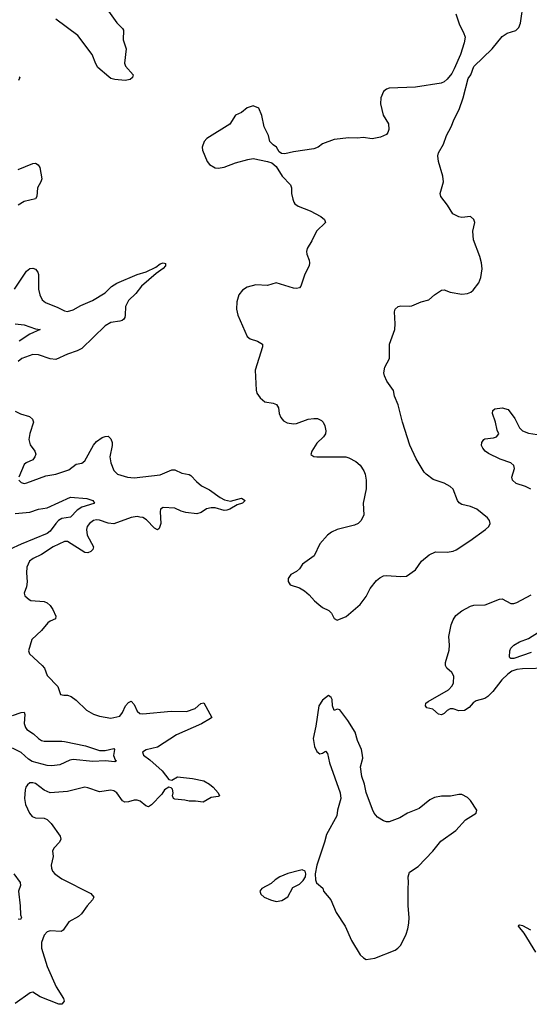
# Model space of a CAD drawing. Header units: inches. Extents: x 2143765 to 2212928, y 878963 to 1017374.
# Tile 242 of 256: x 2166060 to 2169576, y 992089 to 998890. Entities that reach past the tile are written whole.
import ezdxf

# ---------------------------------------------------------------- set-up
doc = ezdxf.new("R2010")
doc.units = ezdxf.units.IN
doc.header["$MEASUREMENT"] = 0
doc.layers.add('C1969', color=7, linetype='Continuous')

msp = doc.modelspace()

# ---------------------------------------------------------------- linework, layer by layer
at = {"layer": 'C1969', "color": 5}
for points, elevation in [([(2169070.3, 998930), (2169095.6, 998855.6), (2169122.9, 998802.9), (2169133.1, 998770), (2169127.4, 998730), (2169100.9, 998650), (2169059, 998550), (2169040.7, 998519.3), (2169010, 998478.4), (2168990, 998460.7), (2168968.6, 998451.4), (2168790, 998425.1), (2168610, 998417), (2168590.5, 998409.5), (2168570, 998394), (2168553, 998350), (2168550.4, 998310), (2168568.2, 998230), (2168604.9, 998170), (2168607.9, 998132.1), (2168600.7, 998110), (2168590, 998097.2), (2168550, 998078.4), (2168491.8, 998068.2), (2168430, 998075.8), (2168390, 998071.5), (2168330, 998074), (2168230, 998063.6), (2168150, 998032), (2168118.8, 998010), (2168090, 997997.6), (2167950, 997977.6), (2167890, 997963.7), (2167865.6, 997965.6), (2167850, 997978), (2167833.2, 998010), (2167810, 998025.2), (2167786, 998050), (2167778, 998090), (2167746, 998150), (2167730, 998228), (2167710, 998278), (2167670, 998295.3), (2167630, 998281.2), (2167591.3, 998250), (2167550, 998231.8), (2167510, 998169.3), (2167350.7, 998070), (2167334, 998050), (2167318.8, 998010), (2167320.7, 997990), (2167354, 997910), (2167370.4, 997890.4), (2167410, 997867.7), (2167430, 997865.5), (2167470, 997870.6), (2167550, 997900.7), (2167634.8, 997925.2), (2167670, 997930.6), (2167770.9, 997910.9), (2167801, 997901), (2167830, 997876), (2167870.6, 997810), (2167928, 997750), (2167934.9, 997730), (2167936.4, 997690), (2167945.5, 997650), (2167950.6, 997630), (2167959, 997619), (2167981.8, 997601.8), (2168064, 997570), (2168138.8, 997530), (2168164, 997510), (2168170.7, 997490), (2168107.3, 997430), (2168076.1, 997363.9), (2168044, 997310), (2168038.8, 997290), (2168040.7, 997270), (2168057.3, 997230), (2168060.7, 997210), (2168056.3, 997190), (2168028.3, 997131.7), (2167998.8, 997050), (2167990, 997039), (2167970, 997033.2), (2167950, 997036), (2167830, 997073), (2167770, 997055.4), (2167690, 997058.4), (2167630, 997041.6), (2167597.3, 997022.7), (2167573, 996990), (2167558.8, 996941.2), (2167556.4, 996890), (2167566, 996850), (2167630, 996701), (2167650, 996685.5), (2167701, 996670), (2167734.8, 996650), (2167736.3, 996630), (2167684, 996470), (2167690.8, 996330.8), (2167696, 996310), (2167718.5, 996278.5), (2167750.5, 996250.5), (2167810, 996242), (2167832.7, 996232.7), (2167844.9, 996210), (2167850.4, 996170), (2167861.4, 996141.4), (2167879.9, 996119.9), (2167905.7, 996105.7), (2167950, 996098.9), (2167970, 996101.7), (2168049.7, 996130.3), (2168090, 996135.5), (2168114.6, 996134.6), (2168142, 996122), (2168154, 996110), (2168164.7, 996084.7), (2168172.4, 996050), (2168170.5, 996030), (2168157.3, 996010), (2168110, 995966), (2168074.9, 995910), (2168070, 995886.8), (2168090, 995873), (2168110, 995870.4), (2168310, 995870.7), (2168330, 995864), (2168378.3, 995838.3), (2168410, 995813.4), (2168435.1, 995775.1), (2168444.9, 995750), (2168450.3, 995710), (2168450.3, 995650), (2168430.5, 995550.5), (2168434.9, 995470), (2168417.3, 995430), (2168396, 995410), (2168370, 995398), (2168250, 995369.5), (2168210.8, 995350), (2168184, 995330), (2168130.7, 995270), (2168092.3, 995187.7), (2168011.3, 995130), (2167990, 995098), (2167970, 995078), (2167930, 995058), (2167912, 995030), (2167912, 995010), (2167927.5, 994987.5), (2167990, 994966.8), (2168025.2, 994945.2), (2168058.5, 994918.5), (2168095.3, 994875.3), (2168124.7, 994850), (2168150, 994831), (2168192, 994810), (2168212, 994790), (2168230, 994754), (2168250, 994742), (2168312.5, 994767.5), (2168410, 994851.3), (2168450, 994906.8), (2168478.3, 994961.7), (2168523.1, 995016.9), (2168544.5, 995035.5), (2168570, 995048.7), (2168590, 995052), (2168690, 995044), (2168730, 995047.3), (2168790, 995090.6), (2168832.6, 995150), (2168885.9, 995194.1), (2168930, 995215.2), (2169010, 995213.4), (2169050, 995219.7), (2169072, 995228), (2169167, 995290), (2169275.1, 995370), (2169296, 995390), (2169306, 995410), (2169300.9, 995430), (2169287.3, 995450), (2169214.7, 995510), (2169170, 995528.3), (2169110, 995542.3), (2169093.2, 995553.2), (2169079.8, 995570), (2169050, 995647.6), (2169030, 995666.9), (2168990, 995688.6), (2168914, 995714), (2168863.7, 995750), (2168850, 995766), (2168796.6, 995856.6), (2168751.8, 995951.8), (2168702, 996110), (2168671.1, 996230), (2168646, 996290), (2168639.1, 996330), (2168592.9, 996392.9), (2168576.4, 996430), (2168573.3, 996450), (2168579.7, 996490), (2168611.1, 996548.9), (2168612.3, 996650), (2168648.8, 996751.2), (2168651.6, 996788.4), (2168647, 996873), (2168651.3, 996890), (2168670.9, 996909.1), (2168690, 996914), (2168748.5, 996911.5), (2168765.2, 996914.8), (2168830, 996941.3), (2168883.7, 996956.3), (2168922.7, 996990), (2168970, 997022), (2168990, 997024.9), (2169030, 997008.4), (2169110, 996994.9), (2169150, 996999.1), (2169171.8, 997008.2), (2169190, 997022.8), (2169227.5, 997072.5), (2169242, 997110), (2169252, 997170), (2169247.3, 997210), (2169234.3, 997254.3), (2169192, 997370), (2169187, 997430), (2169200.9, 997490), (2169194.5, 997510), (2169171.1, 997531.1), (2169110, 997523.1), (2169090, 997528.4), (2169049.8, 997549.8), (2169012.4, 997610), (2168965.3, 997670), (2168960.9, 997690), (2168984.1, 997770), (2168979.8, 997810), (2168949.8, 997910), (2168945.6, 997950), (2168948.8, 997971.2), (2168985.1, 998030), (2169004.8, 998090), (2169037.6, 998150), (2169058, 998202), (2169092.4, 998270), (2169120.5, 998350), (2169154.9, 998485.1), (2169172.3, 998510), (2169194.2, 998565.8), (2169320.9, 998690), (2169390, 998774), (2169422.7, 998797.3), (2169483.7, 998816.3), (2169503.2, 998836.8), (2169514.5, 998865.5), (2169536.9, 999010)], 420), ([(2166672.2, 998950), (2166729.5, 998869.5), (2166770.1, 998830.1), (2166776.9, 998816.9), (2166774.4, 998750), (2166795, 998690), (2166784.4, 998590), (2166790.3, 998570), (2166843.6, 998510), (2166837.6, 998490), (2166822, 998478), (2166788.9, 998471.1), (2166716.1, 998476.1), (2166690, 998484.2), (2166674.6, 998494.6), (2166599.7, 998559.7), (2166585.1, 998585.1), (2166559.8, 998650), (2166460.5, 998780.5), (2166310, 998894.5)], 380), ([(2166056.2, 998496.2), (2166060.5, 998490), (2166053, 998470)], 380), ([(2166050, 997854.9), (2166150, 997898), (2166170, 997899.5), (2166188.7, 997888.7), (2166198.7, 997870), (2166212.9, 997790), (2166207, 997770), (2166184, 997730), (2166178.7, 997670), (2166170, 997652.7), (2166090, 997635.6), (2166050.4, 997610)], 380), ([(2166025.4, 997030), (2166106.7, 997153.3), (2166130, 997171.7), (2166150, 997174.4), (2166170, 997167.3), (2166186.4, 997146.4), (2166190.3, 997130), (2166190.2, 997030), (2166198.5, 996990), (2166214.8, 996954.8), (2166237.7, 996937.7), (2166323, 996903), (2166370, 996878.5), (2166390, 996875.8), (2166430, 996886.7), (2166483.1, 996916.9), (2166563.1, 996950), (2166650, 997003.6), (2166693.4, 997046.6), (2166730.7, 997069.3), (2166870, 997131.1), (2166931.8, 997148.2), (2166999.4, 997180.6), (2167030, 997204), (2167050, 997211.5), (2167065.2, 997205.2), (2167066, 997190), (2167050, 997171.3), (2167001.9, 997138.1), (2166901.2, 997050), (2166861.3, 996998.7), (2166810.2, 996950), (2166790.2, 996910), (2166789, 996850), (2166786.3, 996833.7), (2166778.2, 996821.8), (2166767.3, 996812.7), (2166750, 996807.8), (2166690, 996797.7), (2166650, 996774.8), (2166490, 996619.3), (2166457.8, 996602.2), (2166390, 996580.7), (2166310, 996543.1), (2166270, 996547.1), (2166190, 996576.4), (2166150, 996577.3), (2166075.5, 996550), (2166050.4, 996530)], 380), ([(2166030, 996790.2), (2166090, 996783.2), (2166170, 996755.2), (2166202, 996750), (2166130, 996718.2), (2166056.9, 996670)], 360), ([(2169587.4, 995647.4), (2169550, 995666.8), (2169485.6, 995685.6), (2169459.7, 995710), (2169456.3, 995730), (2169474, 995790), (2169469.7, 995810), (2169449.4, 995830), (2169375.6, 995855.6), (2169294.2, 995894.2), (2169270.9, 995910.9), (2169254.8, 995930), (2169247.1, 995950), (2169247.7, 995970), (2169261.7, 995990), (2169270, 995995.6), (2169330, 996002.3), (2169350, 996008.9), (2169367, 996030), (2169354.5, 996054.5), (2169343.4, 996110), (2169323.5, 996170), (2169325.4, 996190), (2169338.2, 996201.8), (2169390, 996208.3), (2169430, 996196.9), (2169475.7, 996135.7), (2169508.3, 996070), (2169530, 996050.6), (2169570, 996033.3), (2169630, 996024.5)], 380), ([(2166030, 996185.3), (2166066.8, 996166.8), (2166126.8, 996150), (2166148.2, 996130), (2166154.9, 996110), (2166129.1, 996030.9), (2166123.1, 995990), (2166132.7, 995952.7), (2166164.9, 995910), (2166170.6, 995890), (2166164, 995870), (2166150.4, 995849.6), (2166104.7, 995830), (2166090, 995819), (2166053.4, 995730)], 380), ([(2166054, 995710), (2166070, 995694), (2166090, 995687.7), (2166110, 995690.6), (2166241.1, 995738.9), (2166310, 995750.4), (2166398.5, 995781.5), (2166450, 995820.3), (2166490, 995827.2), (2166510, 995844.2), (2166570, 995950.4), (2166590, 995975.8), (2166630, 996003.8), (2166650, 996012.2), (2166670, 996013), (2166690, 995996), (2166697.6, 995970), (2166698.3, 995950), (2166682.9, 995870), (2166688.4, 995830), (2166710, 995776.4), (2166734.4, 995750), (2166804, 995730), (2166850, 995726.4), (2167030, 995746.5), (2167110, 995780.3), (2167130, 995780.3), (2167178.2, 995758.2), (2167229, 995749), (2167241.8, 995741.8), (2167279.9, 995699.9), (2167315.5, 995670), (2167370, 995643.2), (2167444.2, 995590), (2167474.1, 995574.1), (2167514.9, 995565.1), (2167590, 995586.2), (2167614.9, 995570), (2167598.3, 995550), (2167561.1, 995538.9), (2167510, 995509.3), (2167490, 995502.7), (2167470, 995500.7), (2167410, 995518.1), (2167381.5, 995518.5), (2167350, 995510.7), (2167312.8, 995487.2), (2167282, 995478), (2167205.6, 995485.6), (2167174.6, 995494.6), (2167130, 995517.2), (2167050, 995519.8), (2167031.7, 995508.3), (2167029.2, 995490), (2167034.4, 995410), (2167023.1, 995376.9), (2167010, 995367.3), (2166990, 995378.7), (2166935.9, 995435.9), (2166910, 995450.8), (2166890, 995455.1), (2166870, 995457.6), (2166830, 995450.9), (2166710, 995407.7), (2166671.5, 995411.5), (2166610, 995433.8), (2166590, 995435.7), (2166570, 995430.7), (2166542.3, 995410), (2166526.7, 995390), (2166521.3, 995370), (2166525.8, 995330), (2166570.2, 995250), (2166564.7, 995230), (2166550, 995216.1), (2166530, 995207), (2166510, 995208.9), (2166390, 995286.9), (2166370, 995286.9), (2166290.4, 995250), (2166210, 995195.3), (2166152.5, 995167.5), (2166128, 995150), (2166110.4, 995109.6), (2166107, 995070), (2166112.4, 995007.6), (2166106.4, 994973.6), (2166091, 994930), (2166096, 994910), (2166124.5, 994884.5), (2166138, 994878), (2166229.5, 994870.5), (2166250, 994862.4), (2166270, 994844.4), (2166290, 994817.1), (2166310.3, 994769.7), (2166307.7, 994752.3), (2166270, 994736.2), (2166255.4, 994724.6), (2166210, 994672), (2166144.9, 994610), (2166120.7, 994530), (2166126.8, 994510), (2166216.4, 994430), (2166230.4, 994410), (2166250, 994361), (2166323.4, 994283.4), (2166342, 994230), (2166364, 994224), (2166390, 994224.9), (2166416.2, 994216.2), (2166450, 994190.5), (2166520.2, 994120.2), (2166570, 994093.1), (2166610, 994079.6), (2166690, 994066), (2166750, 994079.5), (2166770, 994103.8), (2166790, 994150.4), (2166810, 994174.4), (2166830, 994183.8), (2166850, 994160.7), (2166870, 994114), (2166890, 994098.9), (2166910, 994096), (2167105.6, 994114.4), (2167210, 994111.7), (2167270, 994133.4), (2167310, 994166), (2167330, 994170.6), (2167385.5, 994070), (2167377.5, 994062.5), (2167314.4, 994025.6), (2167142.3, 993950), (2167010, 993865.8), (2166932.7, 993847.3), (2166908.5, 993830), (2166914.4, 993810), (2166958.2, 993778.2), (2167042.5, 993702.5), (2167090, 993642.9), (2167110, 993637.4), (2167150, 993661.6), (2167252, 993650), (2167330, 993633), (2167370, 993610.6), (2167394.8, 993590), (2167430, 993550.8), (2167438, 993530), (2167430, 993524), (2167381.4, 993518.6), (2167326, 993486), (2167272.7, 993492.7), (2167230, 993492.3), (2167200.1, 993500.1), (2167130, 993506), (2167120.9, 993510), (2167114.5, 993530), (2167119.6, 993550), (2167115.6, 993575.6), (2167105.3, 993585.3), (2167090, 993588.9), (2167060.1, 993570), (2167040.1, 993539.9), (2166970, 993468), (2166950, 993454.3), (2166930, 993460.5), (2166892.5, 993492.5), (2166870, 993498.4), (2166850, 993498.8), (2166810, 993486.9), (2166786.5, 993486.5), (2166770, 993495.1), (2166730, 993549.5), (2166710, 993562.9), (2166690, 993569.5), (2166610, 993556.9), (2166530, 993585.4), (2166510, 993588.4), (2166390, 993560.3), (2166270, 993549.8), (2166230, 993568.4), (2166170, 993614.3), (2166150, 993619.7), (2166130, 993618.7), (2166113.9, 993606.1), (2166103.6, 993590), (2166099, 993570), (2166093.4, 993510), (2166099.7, 993470), (2166127.9, 993410), (2166147.4, 993387.4), (2166170, 993376.9), (2166230, 993374.4), (2166250, 993366.7), (2166278.2, 993338.2), (2166339.5, 993250), (2166343.1, 993230), (2166335.8, 993210), (2166297.3, 993170), (2166287.3, 993150), (2166290.4, 993110.4), (2166278, 993050), (2166278.7, 993030), (2166287, 993010), (2166303.7, 992990), (2166350, 992955.2), (2166550, 992854.4), (2166570.7, 992830), (2166563, 992810), (2166526, 992770), (2166486.7, 992713.3), (2166465.1, 992694.9), (2166400.4, 992659.6), (2166359.4, 992600.6), (2166347, 992593), (2166270, 992596.9), (2166250.3, 992589.7), (2166230, 992566.6), (2166210, 992517.2), (2166210, 992478), (2166250.2, 992350), (2166313, 992210), (2166361.5, 992130), (2166366, 992110), (2166359.2, 992100.8), (2166350, 992089.9), (2166329.3, 992089.3), (2166201.2, 992141.2), (2166150, 992172.6), (2166131.5, 992168.5), (2166030, 992094.8)], 380), ([(2166030, 995478.4), (2166130, 995487.8), (2166190, 995508.8), (2166250, 995518.6), (2166410, 995591.7), (2166523.2, 995583.2), (2166564, 995570), (2166576.3, 995550), (2166572.5, 995547.5), (2166490, 995524.2), (2166457.8, 995502.2), (2166410, 995454.6), (2166350, 995443.9), (2166328.9, 995431.1), (2166309, 995411), (2166270, 995356.4), (2166250, 995341.2), (2166070, 995268.4), (2165990, 995231.1)], 360), ([(2169710, 994410.7), (2169530, 994405.7), (2169490, 994401.8), (2169456.3, 994390), (2169427.3, 994370), (2169386.9, 994330), (2169325, 994250), (2169290, 994214.8), (2169270, 994202.5), (2169210, 994185.5), (2169190, 994170.8), (2169161.4, 994138.6), (2169130, 994118.9), (2169090, 994116.4), (2169050, 994129.7), (2169030, 994131.2), (2169010, 994118.9), (2168990, 994098), (2168970, 994088.8), (2168950, 994093.5), (2168910, 994127.6), (2168870, 994137.4), (2168859.8, 994150), (2168863.1, 994170), (2168878, 994182), (2169018.7, 994261.3), (2169043.9, 994290), (2169053, 994310), (2169055.5, 994355.5), (2169041, 994381), (2169006.6, 994410), (2168998.4, 994430), (2168997.6, 994450), (2169024.2, 994535.8), (2169026.4, 994570), (2169020.8, 994630), (2169036.8, 994710), (2169050, 994746), (2169070, 994774.2), (2169110, 994806), (2169170, 994838.7), (2169194.6, 994845.4), (2169271.5, 994848.5), (2169370, 994888.8), (2169390, 994888.9), (2169450, 994858.7), (2169470, 994857), (2169490, 994863.7), (2169590, 994917.6)], 380), ([(2169590, 994518.5), (2169470, 994478.6), (2169450, 994476.9), (2169442.2, 994482.2), (2169438.9, 994490), (2169441.1, 994530), (2169449.7, 994550), (2169469.7, 994570), (2169507.7, 994592.3), (2169570, 994616.9), (2169640.3, 994659.7)], 360), ([(2166010, 994084), (2166070, 994106), (2166090, 994106.8), (2166094.7, 994090), (2166091.9, 994030), (2166100.9, 994000.9), (2166110, 993987.7), (2166156.5, 993956.5), (2166190, 993925.8), (2166210, 993912.4), (2166230, 993906), (2166350, 993907.6), (2166370, 993904.1), (2166514.2, 993874.2), (2166610, 993842.5), (2166650, 993843), (2166710, 993855.8), (2166714.3, 993850), (2166708.5, 993808.5), (2166718.6, 993778.6), (2166727.7, 993770), (2166716.7, 993763.3), (2166650, 993769.9), (2166565.6, 993765.6), (2166430, 993781), (2166405.4, 993774.6), (2166337, 993743), (2166282.7, 993737.3), (2166250, 993739.9), (2166147.1, 993767.1), (2166122, 993782), (2166070, 993828), (2166010, 993859.5)], 360), ([(2166019.7, 992990), (2166063.5, 992930), (2166065.2, 992910), (2166051.6, 992870), (2166064.3, 992770), (2166066.3, 992706.3), (2166071.6, 992688.4), (2166066, 992674), (2166050, 992676.3)], 360), ([(2169622.3, 992450), (2169540.5, 992580.5), (2169502, 992630), (2169503.6, 992636.4), (2169510, 992639.1), (2169530, 992633.1), (2169584.8, 992604.8)], 380)]:
    msp.add_lwpolyline(points, dxfattribs=dict(at, elevation=elevation))
at = {"layer": 'C1969', "color": 5, "elevation": 420}
for points in [[(2168190, 994222), (2168150, 994189), (2168124.9, 994150), (2168103.8, 994010), (2168085.8, 993925.8), (2168094, 993870), (2168110, 993836), (2168130, 993818.8), (2168150, 993824.7), (2168170, 993838), (2168182.8, 993822.8), (2168198, 993758), (2168270.8, 993550), (2168274.8, 993510), (2168253.4, 993430), (2168247.7, 993390), (2168176.7, 993263.3), (2168163.8, 993210), (2168110.4, 993050), (2168099.3, 992990), (2168100.7, 992950), (2168108, 992928), (2168150.6, 992890.6), (2168156, 992870), (2168207.3, 992810), (2168244.4, 992724.4), (2168306, 992630), (2168350.6, 992530), (2168410, 992431.3), (2168431.3, 992410), (2168450, 992398.8), (2168510, 992408), (2168650, 992462.8), (2168670, 992476), (2168690, 992498), (2168726.2, 992573.8), (2168738.7, 992610), (2168746, 992650), (2168747.8, 992690), (2168739.6, 992770), (2168739.5, 992890), (2168743.7, 992930), (2168740.9, 992970), (2168750, 993001), (2168810, 993041), (2168910, 993147.3), (2168964.9, 993215.1), (2169070, 993290.7), (2169136.6, 993363.4), (2169208.7, 993410), (2169215.3, 993430), (2169170, 993498), (2169150, 993518), (2169110, 993539), (2169090, 993539.3), (2169032.7, 993527.3), (2168970, 993527), (2168922.3, 993517.7), (2168890, 993502), (2168817.1, 993442.9), (2168734.8, 993410), (2168682, 993378), (2168610, 993349.4), (2168590, 993349.5), (2168570, 993357), (2168530, 993382), (2168507, 993410), (2168494.9, 993434.9), (2168451.7, 993551.7), (2168439.6, 993610), (2168421.7, 993661.7), (2168412, 993730), (2168426.6, 993790), (2168425.1, 993810), (2168418.4, 993850), (2168391.4, 993911.4), (2168374.5, 993970), (2168324.5, 994050), (2168270, 994124), (2168250, 994129), (2168230, 994118), (2168219, 994150), (2168215.5, 994195.5), (2168209.1, 994209.1)], [(2168010, 993018), (2167990, 993014.5), (2167910, 992991.8), (2167856, 992970), (2167822.8, 992950), (2167795.8, 992924.2), (2167731.3, 992890), (2167718, 992870), (2167724.7, 992850), (2167746.8, 992830), (2167791, 992810), (2167830, 992798.4), (2167870, 992805.5), (2167909.3, 992830.7), (2167944.1, 992895.9), (2167990, 992918.8), (2168015.6, 992944.4), (2168032, 992970), (2168034.5, 992990), (2168028.7, 993010)]]:
    msp.add_lwpolyline(points, close=True, dxfattribs=at)

doc.saveas('drawing.dxf')
